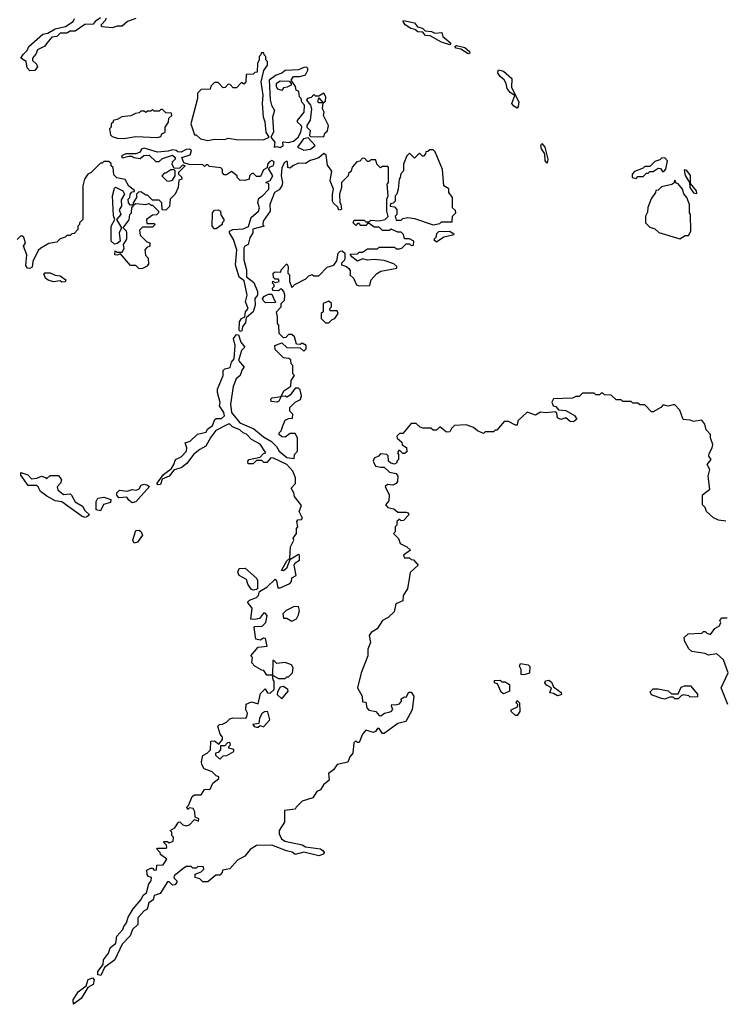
# Model space of a CAD drawing. Extents: x 2472589 to 2662339, y 701009 to 849030.
# Tile 69 of 256: x 2585815 to 2590009, y 713770 to 719635. Entities that reach past the tile are written whole.
import ezdxf

# ---------------------------------------------------------------- set-up
doc = ezdxf.new("R2010")
doc.units = 0

msp = doc.modelspace()

# ---------------------------------------------------------------- linework, layer by layer
at = {"layer": '0CON05XD'}
for points in [[(2585875, 719330), (2585858.3, 719348.3), (2585852.5, 719385), (2585822, 719405), (2585835, 719428), (2585858.8, 719451.2), (2585868.6, 719475), (2585951.4, 719548.6), (2585982.5, 719555), (2586025, 719580), (2586086.4, 719593.6), (2586133.3, 719625), (2586141.7, 719641.7)], [(2586295, 719646), (2586263.3, 719625), (2586252.5, 719607.5), (2586202.7, 719607.3), (2586145, 719566), (2586115, 719566), (2586094.3, 719555.7), (2586055, 719553.8), (2586035.7, 719534.3), (2586005, 719531.2), (2585976, 719495), (2585963.3, 719476.7), (2585920, 719455), (2585910.7, 719429.3), (2585890, 719405), (2585891.7, 719391.7), (2585915, 719370), (2585920, 719355), (2585905, 719332.5), (2585875, 719330)], [(2586505, 719642.5), (2586456.4, 719623.6), (2586425, 719596.7), (2586395, 719596.7), (2586365, 719586.2), (2586303, 719593), (2586300, 719605), (2586327.5, 719635), (2586330, 719645)], [(2588375, 719484.3), (2588325, 719501.9), (2588258.3, 719538.3), (2588230.5, 719540.5), (2588215, 719560), (2588185, 719561.9), (2588165.8, 719575.8), (2588142.1, 719582.1), (2588110, 719605), (2588097.5, 719625), (2588100, 719630), (2588165, 719616.2), (2588182.9, 719592.9), (2588212.5, 719585), (2588228.8, 719568.8), (2588265, 719563.8), (2588285, 719553.8), (2588328.3, 719558.3), (2588334, 719534), (2588381.2, 719495), (2588375, 719484.3)], [(2588485, 719431.9), (2588439.5, 719459.5), (2588413.3, 719465), (2588404, 719476), (2588415, 719481.2), (2588465, 719468.8), (2588491.2, 719445), (2588493.3, 719435), (2588485, 719431.9)], [(2586935, 718914.4), (2586975, 718923.3), (2587035, 718921.2), (2587055, 718930), (2587105, 718922), (2587265, 718920), (2587300, 718935), (2587282.5, 718965), (2587276.2, 719025), (2587266.2, 719055), (2587260, 719135), (2587263.3, 719185), (2587252.5, 719265), (2587268.3, 719331.7), (2587290, 719365), (2587290, 719385), (2587280, 719395), (2587280, 719415), (2587270, 719425), (2587268.3, 719438.3), (2587251.7, 719438.3), (2587250, 719425), (2587240, 719415), (2587240, 719395), (2587230, 719375), (2587228.3, 719321.7), (2587215, 719320), (2587205, 719310), (2587161.7, 719308.3), (2587160, 719265), (2587148.3, 719251.7), (2587135, 719260), (2587105, 719230), (2587085, 719230), (2587068.3, 719248.3), (2587055, 719250), (2587038.3, 719231.7), (2587025, 719230), (2586995, 719260), (2586975, 719260), (2586951.7, 719238.3), (2586948.3, 719221.7), (2586895, 719220), (2586873, 719197), (2586872.5, 719165), (2586832.5, 719015), (2586855, 718950), (2586865, 718950), (2586890, 718925), (2586935, 718914.4)], [(2587365, 718873.3), (2587382.5, 718885), (2587380, 718905), (2587385, 718907.5), (2587415, 718903.8), (2587445, 718912), (2587471.2, 718935), (2587488, 718965), (2587493.3, 718995), (2587490, 719005), (2587467.5, 719025), (2587467.5, 719035), (2587508.8, 719085), (2587510, 719125), (2587493, 719143), (2587490, 719165), (2587480, 719175), (2587477, 719207), (2587460, 719215), (2587457, 719237), (2587430, 719275), (2587445, 719297.5), (2587483, 719297), (2587515, 719306), (2587530, 719335), (2587530, 719345), (2587521.4, 719351.4), (2587505, 719350.6), (2587475, 719336.2), (2587395, 719332.5), (2587375, 719316.9), (2587341.2, 719305), (2587300, 719275), (2587305, 719157.5), (2587314.3, 719125), (2587332, 719095), (2587318.8, 719055), (2587324.4, 718965.6), (2587310, 718935), (2587332.5, 718905), (2587330, 718875), (2587345, 718880), (2587365, 718873.3)], [(2588775, 719108.8), (2588755, 719119.2), (2588744.2, 719135), (2588762.5, 719182.5), (2588735, 719201.2), (2588716.2, 719225), (2588710, 719255), (2588697.6, 719277.6), (2588675, 719295.8), (2588663.5, 719315), (2588660, 719325), (2588665, 719335.8), (2588695, 719329.2), (2588744.2, 719285), (2588741.9, 719231.9), (2588785.8, 719145.8), (2588782.3, 719117.7), (2588775, 719108.8)], [(2587375, 719212.5), (2587351.7, 719221.7), (2587343.8, 719235), (2587343.9, 719256.1), (2587365, 719270), (2587418.3, 719268.3), (2587430, 719255), (2587430, 719245), (2587407, 719233), (2587385, 719230), (2587375, 719212.5)], [(2587585, 718937.5), (2587625, 718940), (2587631.7, 718958.3), (2587647, 718973), (2587653.3, 719005), (2587622.5, 719065), (2587627.5, 719085), (2587617.5, 719105), (2587620, 719140), (2587595, 719140), (2587590, 719145), (2587595, 719170), (2587620, 719140), (2587635, 719150), (2587636.2, 719175), (2587625, 719197.5), (2587595, 719180), (2587575, 719180), (2587565, 719190), (2587548.8, 719171.2), (2587527.5, 719165), (2587522.5, 719155), (2587546.1, 719126.1), (2587551.2, 719105), (2587544.2, 719035.8), (2587523.3, 719005), (2587523.3, 718995), (2587543.3, 718975), (2587540, 718945), (2587545, 718940), (2587585, 718937.5)], [(2586435, 718927.5), (2586505, 718940), (2586635, 718932.5), (2586655, 718940), (2586660, 718955), (2586680, 718965), (2586680, 718995), (2586700, 719025), (2586701.7, 719048.3), (2586720, 719065), (2586718.3, 719078.3), (2586685, 719080), (2586665, 719100), (2586655, 719100), (2586645, 719090), (2586615, 719090), (2586605, 719100), (2586595, 719090), (2586575, 719090), (2586565, 719082.5), (2586555, 719090), (2586535, 719090), (2586525, 719080), (2586503, 719077), (2586477, 719063), (2586423, 719057), (2586395, 719040), (2586370, 719035), (2586370, 719025), (2586360, 719015), (2586360, 718995), (2586350, 718985), (2586355, 718950), (2586365, 718940), (2586395, 718930), (2586435, 718927.5)], [(2587505, 718857.5), (2587545, 718863.3), (2587572.5, 718885), (2587531.7, 718931.7), (2587503.3, 718925), (2587467.5, 718875), (2587505, 718857.5)], [(2588955, 718780), (2588943.3, 718795), (2588940, 718835), (2588921.2, 718865), (2588917.5, 718885), (2588923, 718897), (2588940, 718875), (2588958.8, 718805), (2588955, 718780)], [(2587781.7, 718121.7), (2587780, 718115), (2587802.5, 718095), (2587820, 718055), (2587835, 718050), (2587898.3, 718051.7), (2587907.5, 718085), (2587939.3, 718120.7), (2587965, 718137.5), (2588060, 718155), (2588060, 718165), (2588041.7, 718181.7), (2587985, 718201.2), (2587925, 718206.7), (2587885, 718203.3), (2587855, 718210), (2587825, 718197.5), (2587791.7, 718221.7), (2587781.7, 718238.3), (2587825, 718240), (2587835, 718250), (2587855, 718250), (2587885, 718270), (2587945, 718270), (2587955, 718280), (2588045, 718280), (2588055, 718270), (2588075, 718270), (2588090, 718275), (2588115, 718300), (2588135, 718300), (2588145, 718290), (2588158.3, 718291.7), (2588160, 718315), (2588135, 718330), (2588105, 718330), (2588100, 718355), (2588085, 718370), (2588065, 718370), (2588025, 718387.5), (2588015, 718380), (2587975, 718380), (2587955, 718400), (2587925, 718400), (2587895, 718420), (2587885, 718420), (2587875, 718410), (2587845, 718410), (2587835, 718420), (2587825, 718420), (2587815, 718410), (2587800, 718425), (2587805, 718440), (2587865, 718440), (2587875, 718430), (2587895, 718430), (2587905, 718440), (2587955, 718437.5), (2587990, 718445), (2588008.3, 718461.7), (2588000, 718495), (2588000, 718565), (2588007.5, 718585), (2588002.5, 718655), (2588010, 718665), (2588010, 718755), (2588005, 718760), (2587975, 718760), (2587961.7, 718751.7), (2587940, 718775), (2587935, 718800), (2587905, 718800), (2587895, 718790), (2587885, 718790), (2587868.3, 718808.3), (2587855, 718810), (2587838.3, 718791.7), (2587821.7, 718788.3), (2587793, 718757), (2587787, 718733), (2587771.7, 718718.3), (2587770, 718705), (2587730, 718665), (2587730, 718635), (2587717.5, 718595), (2587720, 718545), (2587727, 718537), (2587730, 718505), (2587715, 718500), (2587708.3, 718518.3), (2587682.3, 718542.3), (2587676.7, 718555), (2587676.2, 718595), (2587683.3, 718625), (2587662.5, 718675), (2587673, 718733), (2587647.7, 718767.7), (2587638.8, 718828.8), (2587625, 718837.5), (2587595, 718812.5), (2587565, 718802.5), (2587543.3, 718796.7), (2587515, 718777.5), (2587475, 718780), (2587440, 718765), (2587425, 718750), (2587410, 718755), (2587409.3, 718789.3), (2587405, 718792.5), (2587391.2, 718785), (2587374.5, 718755.5), (2587370, 718705), (2587378, 718665), (2587374.2, 718645), (2587359.1, 718620.9), (2587332, 718605), (2587304.2, 718535), (2587306.2, 718495), (2587263.3, 718435), (2587262.5, 718412.5), (2587270, 718405), (2587202.5, 718387.5), (2587201.4, 718365), (2587184.4, 718335), (2587173.9, 718296.1), (2587155, 718285.8), (2587149.2, 718275), (2587148.1, 718205), (2587164.2, 718145), (2587164.2, 718104.2), (2587208.9, 718068.9), (2587230, 718015), (2587230, 717995), (2587213.8, 717975), (2587216.2, 717935), (2587204, 717895), (2587161.7, 717858.3), (2587159.2, 717830.8), (2587140, 717805), (2587137.5, 717782.5), (2587125, 717776.7), (2587120, 717785), (2587123.3, 717835), (2587134.6, 717855.4), (2587154.2, 717865.8), (2587158.6, 717895), (2587174.3, 717915), (2587158, 717955), (2587168.6, 717995), (2587150, 718080), (2587120.5, 718100.5), (2587099.4, 718175), (2587108, 718265), (2587088, 718325), (2587062.5, 718365), (2587062.5, 718375), (2587083.9, 718386.1), (2587145, 718390), (2587176, 718404), (2587192.5, 718457.5), (2587235.8, 718495), (2587241.2, 718515), (2587233, 718547), (2587237.5, 718572.5), (2587260, 718585), (2587296.7, 718625), (2587296.7, 718656.7), (2587280, 718665), (2587305, 718677.5), (2587322, 718705), (2587297.5, 718745), (2587302.5, 718757.5), (2587325, 718766.7), (2587329.2, 718789.2), (2587315, 718796.7), (2587300.7, 718789.3), (2587290, 718775), (2587288.3, 718751.7), (2587265, 718740), (2587248.3, 718701.7), (2587225, 718700), (2587205, 718720), (2587195, 718717.5), (2587182.5, 718705), (2587180, 718685), (2587155, 718677.5), (2587125, 718680), (2587110, 718695), (2587110, 718705), (2587075, 718730), (2587045, 718710), (2587031.7, 718711.7), (2587022.5, 718722.5), (2587021.7, 718741.7), (2587011.7, 718751.7), (2586945, 718760), (2586935, 718770), (2586925, 718770), (2586915, 718760), (2586905, 718770), (2586822.5, 718772.5), (2586791.7, 718781.7), (2586780, 718815), (2586829.3, 718830.7), (2586837.5, 718855), (2586825, 718863.3), (2586805, 718862), (2586775, 718846.7), (2586755, 718847.5), (2586745, 718856.2), (2586725, 718860), (2586698.3, 718851.7), (2586635, 718846), (2586555, 718870), (2586542.5, 718865), (2586527, 718843), (2586505, 718836.7), (2586446.2, 718836.2), (2586420, 718825), (2586425, 718812.5), (2586465, 718822.5), (2586481.7, 718821.7), (2586493.3, 718813.3), (2586531.7, 718808.3), (2586553, 718827), (2586585, 718827.5), (2586625, 718790), (2586645, 718790), (2586665, 718807.5), (2586725, 718827.5), (2586740, 718815), (2586740, 718805), (2586723, 718787), (2586720, 718775), (2586731.7, 718751.7), (2586765, 718750), (2586785, 718770), (2586800, 718765), (2586760, 718725), (2586760, 718715), (2586778.3, 718698.3), (2586780, 718685), (2586761.7, 718678.3), (2586757.5, 718635), (2586740, 718595), (2586710, 718565), (2586707, 718523), (2586685, 718500), (2586661.7, 718501.7), (2586660, 718545), (2586645, 718560), (2586605, 718560), (2586575, 718590), (2586565, 718590), (2586535, 718610), (2586521.7, 718608.3), (2586510, 718595), (2586510, 718575), (2586490, 718545), (2586490, 718530), (2586505, 718540), (2586565, 718533.3), (2586585, 718540), (2586595, 718530), (2586605, 718530), (2586640, 718495), (2586640, 718485), (2586628.3, 718471.7), (2586605, 718470), (2586570, 718445), (2586571.7, 718421.7), (2586615, 718420), (2586620, 718415), (2586605, 718400), (2586545, 718400), (2586528.3, 718381.7), (2586531.7, 718351.7), (2586571.7, 718311.7), (2586590, 718305), (2586590, 718285), (2586571.7, 718278.3), (2586560, 718265), (2586563, 718233), (2586580, 718215), (2586581.7, 718178.3), (2586570, 718165), (2586545, 718152.5), (2586525, 718150), (2586505, 718170), (2586475, 718170), (2586415, 718240), (2586395, 718232.5), (2586380, 718235), (2586382.5, 718257.5), (2586395, 718250), (2586425, 718250), (2586437, 718273), (2586432.5, 718295), (2586451.7, 718328.3), (2586452.5, 718365), (2586450, 718375), (2586430, 718395), (2586467, 718443), (2586470, 718475), (2586480, 718485), (2586482.5, 718517.5), (2586490, 718525), (2586490, 718530), (2586475, 718530), (2586462.5, 718545), (2586460, 718565), (2586470, 718575), (2586472.5, 718595), (2586485, 718610), (2586498.3, 718611.7), (2586498.3, 718618.3), (2586463.6, 718643.6), (2586443.3, 718683.3), (2586393, 718693), (2586375, 718710), (2586370, 718755), (2586360, 718765), (2586358.3, 718778.3), (2586345, 718790), (2586315, 718790), (2586305, 718780), (2586295, 718780), (2586240, 718725), (2586220, 718715), (2586200, 718685), (2586190, 718645), (2586190, 718445), (2586170, 718425), (2586170, 718415), (2586160, 718405), (2586160, 718385), (2586138.3, 718361.7), (2586125, 718360), (2586115, 718350), (2586095, 718350), (2586085, 718340), (2586055, 718330), (2586035, 718310), (2585988.3, 718301.7), (2585940, 718275), (2585925, 718260), (2585892.5, 718195), (2585888.3, 718161.7), (2585875, 718152.5), (2585860, 718155), (2585850.7, 718170.7), (2585856.2, 718235), (2585837.5, 718285), (2585850, 718305), (2585838.3, 718338.3), (2585827.5, 718347.5), (2585820, 718345), (2585800, 718325)], [(2588275, 718412.5), (2588315, 718420), (2588325, 718430), (2588388.3, 718431.7), (2588390, 718465), (2588410, 718485), (2588408.3, 718498.3), (2588390, 718515), (2588390, 718575), (2588370, 718605), (2588368.3, 718628.3), (2588340, 718645), (2588331.7, 718741.7), (2588288.3, 718848.3), (2588275, 718860), (2588255, 718860), (2588245, 718850), (2588231.7, 718848.3), (2588230, 718835), (2588218.3, 718821.7), (2588211.7, 718821.7), (2588195, 718840), (2588165, 718810), (2588135, 718840), (2588120, 718825), (2588100, 718775), (2588100, 718735), (2588083, 718717), (2588080, 718695), (2588072.5, 718685), (2588067.5, 718625), (2588060, 718595), (2588050, 718585), (2588050, 718555), (2588038.3, 718541.7), (2588021.7, 718538.3), (2588020, 718525), (2588045, 718520), (2588060, 718505), (2588060, 718475), (2588050, 718465), (2588055, 718440), (2588085, 718440), (2588095, 718450), (2588125, 718457.5), (2588165, 718450), (2588275, 718412.5)], [(2589485, 718690), (2589495, 718700), (2589525, 718700), (2589545, 718720), (2589555, 718720), (2589565, 718730), (2589585, 718730), (2589615, 718750), (2589628.3, 718748.3), (2589641.7, 718731.7), (2589648.3, 718731.7), (2589660, 718745), (2589670, 718795), (2589655, 718812.5), (2589635, 718810), (2589625, 718800), (2589595, 718790), (2589565, 718760), (2589535, 718760), (2589525, 718750), (2589475, 718730), (2589460, 718715), (2589460, 718695), (2589485, 718690)], [(2586705, 718672.5), (2586725, 718680), (2586740, 718705), (2586740, 718735), (2586735, 718740), (2586715, 718740), (2586685, 718720), (2586675, 718720), (2586660, 718705), (2586690, 718675), (2586705, 718672.5)], [(2589845, 718600), (2589842.5, 718615), (2589808.3, 718658.3), (2589807.7, 718707.7), (2589785, 718737.5), (2589770, 718740), (2589775, 718707.5), (2589802.5, 718665), (2589803.3, 718635), (2589825, 718603.8), (2589845, 718600)], [(2589745, 718330), (2589775, 718350), (2589795, 718350), (2589810, 718375), (2589807.5, 718475), (2589802.5, 718485), (2589802, 718535), (2589786.6, 718576.6), (2589767.3, 718597.3), (2589760, 718625), (2589735, 718656.7), (2589721.7, 718661.7), (2589715, 718680), (2589708.3, 718661.7), (2589697, 718653), (2589635, 718640), (2589615, 718620), (2589601.7, 718618.3), (2589600, 718605), (2589573, 718567), (2589553, 718517), (2589551.7, 718488.3), (2589540, 718465), (2589540, 718425), (2589565, 718400), (2589595, 718390), (2589618.3, 718368.3), (2589745, 718330)], [(2586378.3, 718298.3), (2586360, 718315), (2586360, 718405), (2586380, 718445), (2586373, 718467), (2586367.5, 718585), (2586378.3, 718631.7), (2586385, 718637.5), (2586427.5, 718615), (2586437.5, 718595), (2586418.3, 718561.7), (2586421.2, 718525), (2586407, 718503), (2586417.5, 718475), (2586390, 718445), (2586420, 718395), (2586406.7, 718365), (2586412.5, 718315), (2586395, 718302.5), (2586378.3, 718298.3)], [(2586985, 718390), (2586975, 718390), (2586960, 718405), (2586962.5, 718485), (2586975, 718500), (2586995, 718502.5), (2587010, 718495), (2587012.5, 718472.5), (2587030, 718445), (2587030, 718435), (2587020, 718425), (2587020, 718415), (2586985, 718390)], [(2588295, 718312.5), (2588338.3, 718341.7), (2588400, 718355), (2588375, 718372.5), (2588308.3, 718371.7), (2588295, 718360), (2588291.7, 718338.3), (2588280, 718325), (2588295, 718312.5)], [(2588036.2, 715526.2), (2588027.5, 715545), (2588030, 715555), (2588053.6, 715553.6), (2588075, 715560), (2588087.5, 715575), (2588085, 715590), (2588105, 715602.5), (2588115, 715600), (2588130.7, 715629.3), (2588145, 715630), (2588160, 715605), (2588150, 715525), (2588112.5, 715455), (2588066.4, 715443.6), (2587985, 715382.5), (2587975, 715382.5), (2587955, 715412.5), (2587945, 715412.5), (2587932.5, 715395), (2587920.7, 715389.3), (2587875, 715402.5), (2587855, 715380), (2587835, 715330), (2587825, 715330), (2587815, 715340), (2587803, 715327), (2587797.5, 715265), (2587780, 715245), (2587768.3, 715211.7), (2587705, 715197.5), (2587683, 715167), (2587652.5, 715145), (2587657.5, 715105), (2587623.6, 715076.4), (2587605, 715047.5), (2587582.3, 715037.7), (2587559.2, 715000.8), (2587495, 714980), (2587460, 714945), (2587455, 714932.5), (2587390, 714925), (2587390, 714855), (2587360, 714805), (2587360, 714785), (2587373.3, 714755), (2587392.7, 714742.7), (2587495, 714720), (2587515, 714708.8), (2587605.8, 714695.8), (2587621.2, 714685), (2587626.7, 714675), (2587623.8, 714665), (2587595, 714654.2), (2587505, 714676), (2587455, 714662.5), (2587437, 714677), (2587403.3, 714683.3), (2587315, 714718.8), (2587223.6, 714716.4), (2587187, 714693), (2587155, 714652.5), (2587110.7, 714629.3), (2587065, 714577.5), (2587021.7, 714568.3), (2587020, 714555), (2587005, 714540), (2586981.7, 714538.3), (2586935, 714500), (2586905, 714500), (2586887, 714517), (2586860, 714525), (2586860, 714545), (2586895, 714560), (2586910, 714575), (2586908.3, 714588.3), (2586875, 714590), (2586865, 714580), (2586845, 714580), (2586835, 714590), (2586805, 714590), (2586785, 714577.5), (2586733.3, 714535), (2586733, 714523), (2586750, 714505), (2586750, 714495), (2586738.3, 714481.7), (2586725, 714480), (2586705, 714500), (2586695, 714500), (2586650, 714430), (2586615, 714417.5), (2586608.3, 714391.7), (2586582.5, 714375), (2586572.5, 714337.5), (2586555, 714326.7), (2586517.5, 714285), (2586517.5, 714245), (2586486.7, 714215), (2586471.2, 714178.8), (2586425, 714128.8), (2586381.2, 714035), (2586320.3, 713989.7), (2586297.7, 713942.3), (2586280, 713945), (2586278.8, 713965), (2586312, 714008), (2586314.2, 714035.8), (2586344, 714075), (2586353, 714107), (2586387.5, 714135), (2586393.3, 714175), (2586427.5, 714215), (2586435, 714232.5), (2586451.2, 714255), (2586460.3, 714289.7), (2586490.8, 714339.2), (2586536.7, 714395), (2586550, 714420), (2586568.8, 714435), (2586583, 714487), (2586597.5, 714505), (2586600, 714525), (2586581.7, 714531.7), (2586573, 714543), (2586571.7, 714568.3), (2586595, 714580), (2586605, 714580), (2586615, 714570), (2586628.3, 714571.7), (2586631.7, 714598.3), (2586668.3, 714601.7), (2586690, 714635), (2586651.7, 714661.7), (2586650, 714675), (2586630, 714695), (2586635, 714700), (2586685, 714700), (2586690, 714705), (2586687.5, 714717.5), (2586670, 714735), (2586675, 714740), (2586695, 714740), (2586705, 714732.5), (2586728.3, 714741.7), (2586730, 714765), (2586720, 714775), (2586720, 714795), (2586710, 714805), (2586738.3, 714821.7), (2586760, 714855), (2586767, 714857), (2586785, 714840), (2586805, 714832.5), (2586825, 714840), (2586855, 714870), (2586878.3, 714861.7), (2586880, 714875), (2586860, 714885), (2586857, 714917), (2586846.4, 714936.4), (2586825, 714940), (2586815, 714930), (2586810, 714945), (2586820, 714955), (2586841.7, 715008.3), (2586855, 715017.5), (2586895, 715017.5), (2586915, 715050), (2586948.3, 715051.7), (2586963.6, 715086.4), (2587000, 715115), (2587000, 715125), (2586985, 715130), (2586960, 715155), (2586913.6, 715173.6), (2586898.3, 715198.3), (2586896.7, 715215), (2586905, 715252.5), (2586930, 715265), (2586950, 715285), (2586951.7, 715338.3), (2586975, 715340), (2587000, 715320), (2587021.7, 715348.3), (2587021.7, 715361.7), (2587008.3, 715378.3), (2586993, 715427), (2587003, 715437), (2587021.7, 715438.3), (2587045, 715450), (2587065, 715470), (2587083, 715477), (2587160, 715475), (2587167.5, 715482.5), (2587170, 715505), (2587160, 715525), (2587163, 715557), (2587195, 715572.5), (2587235, 715560), (2587248.3, 715621.7), (2587255, 715630), (2587275, 715650), (2587290, 715625), (2587305, 715622.5), (2587330, 715645), (2587330, 715695), (2587323, 715703), (2587320, 715730), (2587285, 715730), (2587268.3, 715758.3), (2587255, 715760), (2587213.6, 715783.6), (2587196.7, 715805), (2587200, 715835), (2587190, 715845), (2587235, 715897.5), (2587287, 715903), (2587278.3, 715948.3), (2587265, 715950), (2587245, 715940), (2587220, 715945), (2587210, 716015), (2587215, 716020), (2587258.3, 716021.7), (2587280, 716045), (2587287.5, 716085), (2587275, 716100), (2587265, 716100), (2587241.7, 716068.3), (2587215, 716062.5), (2587190, 716065), (2587199.3, 716129.3), (2587170, 716165), (2587183, 716177), (2587225, 716192.5), (2587236.7, 716205), (2587241.7, 716228.3), (2587285.8, 716254.2), (2587335, 716302.5), (2587343.3, 716293.3), (2587351.7, 716251.7), (2587365, 716250), (2587423, 716277), (2587431.7, 716288.3), (2587435, 716310), (2587460, 716325), (2587447.5, 716385), (2587455, 716400), (2587480, 716415), (2587480, 716445), (2587475, 716450), (2587421.7, 716418.3), (2587402.5, 716365), (2587385, 716352.5), (2587373.3, 716353.3), (2587405, 716412.5), (2587421.7, 716428.3), (2587427.5, 716495), (2587446.7, 716535), (2587443, 716547), (2587462.5, 716575), (2587462.5, 716605), (2587470, 716615), (2587463.6, 716646.4), (2587470, 716655), (2587491.7, 716658.3), (2587497.5, 716665), (2587477.5, 716705), (2587491.7, 716741.7), (2587450, 716795), (2587447, 716817), (2587430, 716845), (2587457, 716873), (2587456.4, 716906.4), (2587441.2, 716945), (2587405, 716986.2), (2587325, 717024), (2587310, 717025), (2587285, 716997.5), (2587268.3, 716998.3), (2587255, 717010), (2587225, 717010), (2587205, 716990), (2587175, 716990), (2587172.5, 717005), (2587180, 717015), (2587245, 717030), (2587265, 717050), (2587280, 717055), (2587245, 717106), (2587194.2, 717134.2), (2587165.5, 717165.5), (2587144.5, 717174.5), (2587125, 717192.9), (2587080.3, 717210.3), (2587065, 717225.7), (2587055, 717225.7), (2586982.9, 717187.1), (2586952.2, 717147.8), (2586923.3, 717095), (2586886.7, 717075), (2586850, 717045), (2586808.8, 716991.2), (2586775, 716966.2), (2586735, 716953.3), (2586705, 716916.7), (2586661.7, 716898.3), (2586653, 716867), (2586633.9, 716863.9), (2586633.3, 716875), (2586671.2, 716925), (2586717.7, 716962.3), (2586732.5, 716985), (2586741.2, 717015), (2586775, 717031.2), (2586806.7, 717065), (2586808.8, 717085), (2586800, 717115), (2586830, 717125), (2586873.3, 717166.7), (2586925, 717177.5), (2586933.3, 717195), (2586963, 717217), (2586976.1, 717253.9), (2586985, 717260), (2587015, 717260), (2587032.9, 717275), (2587030, 717295), (2587003.8, 717335), (2587008, 717355), (2586991.2, 717415), (2586991.2, 717435), (2587026.7, 717515), (2587026.7, 717545), (2587035, 717556.2), (2587066.9, 717563.1), (2587074.5, 717595.5), (2587092, 717615), (2587096.5, 717695), (2587087.8, 717735), (2587105, 717760), (2587117.3, 717757.3), (2587130.6, 717715), (2587153.8, 717685), (2587134.3, 717665), (2587116.7, 717605), (2587150, 717565), (2587138.3, 717551.7), (2587127.5, 717515), (2587102.5, 717495), (2587085, 717450), (2587068.8, 717345), (2587074.4, 717294.4), (2587124.5, 717234.5), (2587207.8, 717197.8), (2587265, 717150), (2587312.5, 717122.5), (2587343, 717093), (2587358.8, 717065), (2587405, 717026.2), (2587448.3, 717021.7), (2587450, 717045), (2587467.5, 717065), (2587467.5, 717145), (2587455, 717170), (2587425, 717170), (2587395, 717147.5), (2587375, 717150), (2587360, 717165), (2587360, 717175), (2587370, 717185), (2587380, 717215), (2587395, 717250), (2587415, 717260), (2587438.3, 717261.7), (2587440, 717285), (2587423, 717303), (2587422.5, 717325), (2587453.9, 717356.1), (2587486.4, 717373.6), (2587492.5, 717395), (2587485, 717430), (2587475, 717440), (2587455, 717440), (2587425, 717397.5), (2587405, 717387.5), (2587395, 717392.5), (2587370, 717390), (2587356.4, 717363.6), (2587345, 717357.5), (2587311.7, 717361.7), (2587310, 717375), (2587318.3, 717381.7), (2587370, 717390), (2587387.5, 717425), (2587428.3, 717451.7), (2587430, 717485), (2587450, 717515), (2587440, 717525), (2587440, 717575), (2587430, 717585), (2587428.3, 717608.3), (2587417, 717617), (2587385, 717620), (2587335, 717670), (2587332.5, 717695), (2587375, 717710), (2587405, 717682.5), (2587485, 717680), (2587505, 717660), (2587520, 717675), (2587520, 717695), (2587495, 717707.5), (2587485, 717700), (2587461.7, 717701.7), (2587450, 717745), (2587435, 717760), (2587415, 717760), (2587398.3, 717741.7), (2587385, 717740), (2587360, 717765), (2587357.5, 717815), (2587350, 717825), (2587350, 717865), (2587342.5, 717895), (2587370, 717925), (2587370, 717945), (2587390, 717965), (2587392.5, 717995), (2587386.7, 718016.7), (2587375, 718030), (2587365, 718030), (2587355, 718020), (2587321.7, 718021.7), (2587320, 718035), (2587330, 718045), (2587330, 718055), (2587320, 718065), (2587321.7, 718078.3), (2587335, 718070), (2587360, 718075), (2587355, 718090), (2587335, 718090), (2587325, 718100), (2587322.5, 718125), (2587335, 718132.5), (2587368.3, 718131.7), (2587370, 718145), (2587405, 718180), (2587412.5, 718165), (2587410, 718125), (2587420, 718115), (2587420, 718075), (2587435, 718040), (2587453, 718057), (2587518.3, 718091.7), (2587535, 718110), (2587555, 718117.5), (2587565, 718110), (2587595, 718110), (2587645, 718160), (2587685, 718172.5), (2587701.7, 718198.3), (2587710, 718245), (2587723, 718257), (2587735, 718257.5), (2587750, 718245), (2587750, 718215), (2587747, 718203), (2587730, 718185), (2587730, 718175), (2587760, 718165), (2587773, 718153), (2587781.7, 718141.7), (2587781.7, 718121.7)], [(2586065, 718072.5), (2586055, 718080), (2586016.4, 718073.6), (2585983.6, 718083.6), (2585967.5, 718095), (2585958.3, 718121.7), (2585965, 718127.5), (2585995, 718127.5), (2586025, 718112.5), (2586055, 718110), (2586090, 718085), (2586085, 718073.3), (2586065, 718072.5)], [(2587278.3, 717948.3), (2587265, 717960), (2587260, 717975), (2587271.7, 717988.3), (2587295, 718000), (2587315, 718000), (2587331.7, 717961.7), (2587340, 717955), (2587335, 717950), (2587278.3, 717948.3)], [(2587655, 717830), (2587675, 717850), (2587690, 717855), (2587710, 717885), (2587705, 717900), (2587661.7, 717901.7), (2587660, 717915), (2587670, 717925), (2587670, 717945), (2587655, 717957.5), (2587620, 717945), (2587620, 717895), (2587610, 717885), (2587610, 717855), (2587635, 717830), (2587655, 717830)], [(2590017.5, 716647.5), (2589973.3, 716653.3), (2589945, 716667.5), (2589902.5, 716705), (2589895, 716730), (2589880, 716745), (2589880, 716805), (2589921.7, 716838.3), (2589913.3, 716915), (2589922.5, 716955), (2589907.5, 716985), (2589930, 717015), (2589917.5, 717035), (2589918.3, 717051.7), (2589937.5, 717085), (2589940, 717105), (2589927.5, 717145), (2589927.5, 717165), (2589901.7, 717191.7), (2589892.5, 717225), (2589875, 717250), (2589825, 717242.5), (2589805, 717250), (2589763, 717253), (2589745, 717310), (2589715, 717340), (2589705, 717340), (2589675, 717332.5), (2589645, 717340), (2589630, 717325), (2589585, 717300), (2589575, 717300), (2589535, 717340), (2589505, 717340), (2589495, 717350), (2589465, 717350), (2589455, 717360), (2589405, 717360), (2589395, 717370), (2589365, 717370), (2589335, 717397.5), (2589295, 717400), (2589285, 717410), (2589275, 717410), (2589265, 717400), (2589245, 717400), (2589235, 717410), (2589165, 717410), (2589145, 717390), (2589125, 717390), (2589105, 717380), (2588993, 717377), (2588983, 717357), (2588990, 717335), (2589005, 717330), (2589021.7, 717311.7), (2589065, 717307.5), (2589117.7, 717277.7), (2589130, 717255), (2589110.8, 717239.2), (2589091.5, 717241.5), (2589065, 717263.3), (2589035, 717253.3), (2589015, 717262.5), (2589011.7, 717291.7), (2589005, 717300), (2588945, 717293.8), (2588915, 717297.5), (2588885, 717280), (2588835, 717297.5), (2588780, 717245), (2588775, 717220), (2588765, 717220), (2588725, 717242.5), (2588698.3, 717241.7), (2588655, 717190), (2588645, 717190), (2588635, 717180), (2588585, 717180), (2588575, 717170), (2588540, 717185), (2588516.7, 717206.7), (2588471.7, 717221.7), (2588403, 717217), (2588385, 717200), (2588375, 717180), (2588355, 717177.5), (2588315, 717210), (2588295, 717190), (2588275, 717190), (2588261.7, 717201.7), (2588215, 717202.5), (2588198.3, 717208.3), (2588175, 717230), (2588145, 717230), (2588095, 717170), (2588075, 717170), (2588060, 717155), (2588061.7, 717141.7), (2588088.3, 717118.3), (2588091.7, 717101.7), (2588117, 717087), (2588118.3, 717061.7), (2588105, 717050), (2588095, 717050), (2588078.3, 717068.3), (2588071.7, 717068.3), (2588062.5, 717055), (2588070, 717045), (2588070, 717015), (2588060, 717005), (2588060, 716995), (2588045, 716987.5), (2588023, 716993), (2588010, 717005), (2588007, 717037), (2588000, 717045), (2587961.7, 717048.3), (2587950, 717035), (2587925, 717022.5), (2587918.8, 717005), (2587932.5, 716975), (2587965, 716970), (2587985, 716970), (2588015, 716940), (2588055, 716932.5), (2588066.4, 716916.4), (2588063.3, 716885), (2588055, 716872.5), (2588035, 716862.5), (2588003, 716867), (2587990, 716855), (2588013.3, 716805), (2588011.7, 716768.3), (2587992.5, 716745), (2588005, 716730), (2588041.7, 716721.7), (2588065, 716702.5), (2588115, 716702.5), (2588127, 716697), (2588130, 716685), (2588098.3, 716651.7), (2588085, 716650), (2588075, 716660), (2588060, 716645), (2588060, 716625), (2588050, 716615), (2588050, 716585), (2588040, 716575), (2588070, 716545), (2588080, 716515), (2588120, 716495), (2588140, 716475), (2588100, 716445), (2588105, 716430), (2588135, 716430), (2588145, 716420), (2588158.3, 716418.3), (2588186.7, 716385), (2588138.3, 716341.7), (2588122.5, 716245), (2588097.5, 716205), (2588096.1, 716173.9), (2588053.6, 716156.4), (2588043, 716107), (2588007.5, 716075), (2587973.6, 716056.4), (2587943, 716007), (2587906.1, 715983.9), (2587895, 715967.5), (2587903.3, 715925), (2587886.7, 715885), (2587887.5, 715845), (2587847.5, 715745), (2587826.2, 715655), (2587854, 715605), (2587855, 715572.5), (2587875, 715570), (2587881.2, 715535), (2587893, 715523), (2587933.6, 715513.6), (2587955, 715490), (2587965, 715487.5), (2587986, 715504), (2588025.7, 715514.3), (2588036.2, 715526.2)], [(2586205, 716670), (2586186.4, 716676.4), (2586065, 716763.3), (2586025, 716770), (2585976.4, 716796.4), (2585937.5, 716825), (2585925, 716852.5), (2585915, 716860), (2585865, 716860), (2585821.7, 716921.7), (2585821.7, 716938.3), (2585863.6, 716923.6), (2585885, 716900), (2585916.4, 716903.6), (2585945, 716916.7), (2585968.3, 716908.3), (2585975, 716900), (2585995, 716920), (2586045, 716920), (2586062.5, 716895), (2586057.5, 716875), (2586038.3, 716851.7), (2586042.5, 716835), (2586075, 716807.5), (2586115, 716810), (2586123, 716803), (2586144, 716764), (2586188, 716738), (2586201.7, 716711.7), (2586230, 716685), (2586215, 716673.3), (2586205, 716670)], [(2586485, 716757.5), (2586463.6, 716773.6), (2586451.7, 716791.7), (2586405, 716787.5), (2586393, 716803), (2586393, 716817), (2586408.3, 716831.7), (2586455, 716827.5), (2586485, 716837.5), (2586507, 716833), (2586525, 716840), (2586538.3, 716861.7), (2586555, 716867.5), (2586575, 716862.5), (2586587.5, 716855), (2586505, 716762.5), (2586485, 716757.5)], [(2586295, 716710), (2586270, 716715), (2586270, 716765), (2586280, 716785), (2586315, 716790), (2586356.4, 716776.4), (2586355, 716760), (2586313.6, 716746.4), (2586295, 716710)], [(2586495, 716517.5), (2586487.5, 716535), (2586503, 716587), (2586507.5, 716592.5), (2586525, 716593.3), (2586536.7, 716585), (2586546.1, 716563.9), (2586515, 716522.5), (2586495, 716517.5)], [(2587205, 716237.5), (2587193.3, 716243.3), (2587173.3, 716273.3), (2587165, 716300), (2587120, 716325), (2587112.5, 716345), (2587120, 716365), (2587157, 716367), (2587225, 716307.5), (2587230, 716295), (2587230, 716245), (2587225, 716240), (2587205, 716237.5)], [(2587435, 716052.5), (2587463, 716067), (2587475, 716090), (2587480, 716115), (2587475, 716140), (2587445, 716137.5), (2587400, 716115), (2587380, 716095), (2587385, 716070), (2587405, 716070), (2587435, 716052.5)], [(2590030, 715555), (2589990, 715655), (2590032.5, 715745), (2590005, 715822.5), (2589965, 715856.7), (2589915, 715850), (2589895, 715860), (2589815, 715872.5), (2589797, 715887), (2589772.5, 715935), (2589770, 715955), (2589793.6, 715976.4), (2589875, 715980), (2589885, 715990), (2589895, 715990), (2589905, 715980), (2589927, 715973), (2589951.7, 716008.3), (2589980, 716025), (2589987.5, 716045), (2589983, 716057), (2589995, 716072.5), (2590025, 716072.5)], [(2587395, 715710), (2587405, 715720), (2587415, 715720), (2587437.5, 715745), (2587442.5, 715775), (2587433, 715793), (2587395, 715806.7), (2587345, 715800), (2587328.3, 715818.3), (2587321.7, 715818.3), (2587320, 715730), (2587355, 715710), (2587395, 715710)], [(2588815, 715732.5), (2588800, 715735), (2588800, 715765), (2588790, 715785), (2588795, 715800), (2588841.7, 715791.7), (2588851.7, 715781.7), (2588848.3, 715741.7), (2588815, 715732.5)], [(2587375, 715590), (2587412.5, 715635), (2587410, 715645), (2587385, 715662.5), (2587365, 715660), (2587348.3, 715631.7), (2587347.5, 715615), (2587375, 715590)], [(2588695, 715620), (2588680, 715630), (2588658.3, 715678.3), (2588640, 715685), (2588641.7, 715698.3), (2588675, 715700), (2588685, 715690), (2588705, 715690), (2588730, 715675), (2588730, 715635), (2588705, 715622.5), (2588695, 715620)], [(2589015, 715607.5), (2588991.7, 715621.7), (2588970, 715625), (2588980, 715655), (2588950.7, 715670.7), (2588940, 715685), (2588943.6, 715696.4), (2588965, 715700), (2588979.3, 715689.3), (2588991.7, 715661.7), (2589038.3, 715628.3), (2589040, 715615), (2589035, 715612.5), (2589015, 715607.5)], [(2589655, 715587.5), (2589635, 715592.5), (2589575, 715612.5), (2589568.3, 715631.7), (2589585, 715650), (2589615, 715650), (2589675, 715637.5), (2589695, 715620), (2589735, 715620), (2589751.7, 715658.3), (2589772.5, 715667.5), (2589807, 715667), (2589848.3, 715618.3), (2589848.3, 715601.7), (2589805, 715600), (2589797, 715607), (2589765, 715612.5), (2589751.7, 715608.3), (2589735, 715590), (2589715, 715590), (2589705, 715600), (2589685, 715600), (2589655, 715587.5)], [(2588775, 715490), (2588765, 715490), (2588740, 715515), (2588740, 715525), (2588778.3, 715541.7), (2588780, 715555), (2588770, 715565), (2588775, 715580), (2588790, 715565), (2588792.5, 715515), (2588775, 715490)], [(2587235, 715420), (2587245, 715430), (2587265, 715422.5), (2587303.3, 715465), (2587292.5, 715512.5), (2587275, 715513.3), (2587257.5, 715505), (2587242.5, 715475), (2587238.3, 715441.7), (2587203, 715437), (2587210, 715425), (2587225, 715420), (2587235, 715420)], [(2587005, 715230), (2587025, 715250), (2587047, 715253), (2587090, 715275), (2587088.3, 715288.3), (2587060, 715295), (2587060, 715305), (2587070, 715315), (2587065, 715330), (2587051.7, 715328.3), (2587035, 715310), (2587010, 715310), (2587010, 715285), (2586995, 715270), (2586980, 715265), (2586980, 715255), (2587005, 715230)], [(2586135, 713770), (2586132.7, 713797.3), (2586162, 713845), (2586209.3, 713880.7), (2586221.4, 713918.6), (2586247.3, 713927.3), (2586258, 713915), (2586252.5, 713887.5), (2586220.5, 713869.5), (2586181.2, 713805), (2586135, 713770)]]:
    msp.add_lwpolyline(points, dxfattribs=at)

doc.saveas('drawing.dxf')
